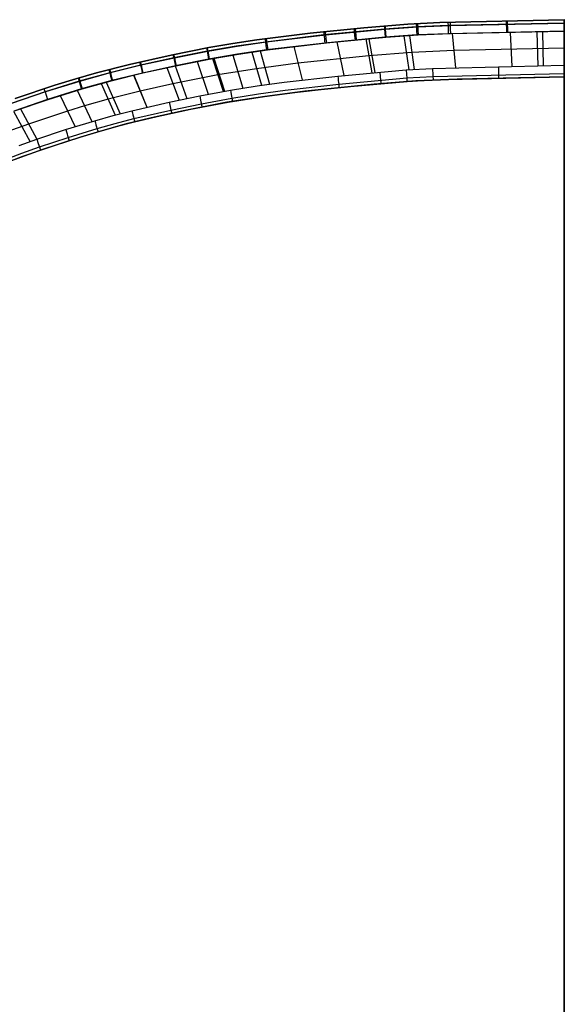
# Model space of a CAD drawing. Extents: x -3677 to -3089, y -67 to 482.
# Tile 47 of 110: x -3478 to -3383, y 208 to 381. Entities that reach past the tile are written whole.
import ezdxf

# ---------------------------------------------------------------- set-up
doc = ezdxf.new("R2010")
doc.units = 0
doc.layers.add('BRACCIOLI', color=97, linetype='CONTINUOUS')
doc.layers.add('CURVA_ORIGIN', color=125, linetype='CONTINUOUS')

msp = doc.modelspace()

# ---------------------------------------------------------------- linework, layer by layer
at = {"layer": 'BRACCIOLI'}
for p, q in [((-3416.36, 369.75, 18.58), (-3428.47, 368.5, 18.58)), ((-3409.02, 370.32, 18.58), (-3416.36, 369.75, 18.58)), ((-3401.81, 370.62, 18.58), (-3409.02, 370.32, 18.58)), ((-3382.98, 371.03, 18.58), (-3401.81, 370.62, 18.58)), ((-3428.47, 368.5, 18.58), (-3435.53, 367.59, 18.58)), ((-3442.15, 366.55, 18.58), (-3449.82, 365.05, 18.58)), ((-3435.53, 367.59, 18.58), (-3442.15, 366.55, 18.58)), ((-3449.82, 365.05, 18.58), (-3455.43, 363.82, 18.58)), ((-3460.05, 362.69, 18.58), (-3464.93, 361.33, 18.58)), ((-3455.43, 363.82, 18.58), (-3460.05, 362.69, 18.58)), ((-3464.93, 361.33, 18.58), (-3467.85, 360.45, 18.58)), ((-3467.85, 360.45, 18.58), (-3474.51, 358.27, 18.58)), ((-3474.51, 358.27, 18.58), (-3478.25, 356.93, 18.58)), ((-3478.25, 356.93, 18.58), (-3481.06, 355.86, 18.58))]:
    msp.add_line(p, q, dxfattribs=at)
at = {"layer": 'CURVA_ORIGIN'}
for p, q in [((-3410.45, 380.25, -12.42), (-3418.18, 379.63, -12.42)), ((-3418.18, 379.63, 18.58), (-3410.45, 380.25, 18.58)), ((-3418.18, 379.63, 3.08), (-3410.45, 380.25, 3.08)), ((-3404.81, 380.53, -12.42), (-3410.45, 380.25, -12.42)), ((-3410.45, 380.25, 18.58), (-3404.81, 380.53, 18.58)), ((-3410.45, 380.25, 3.08), (-3404.81, 380.53, 3.08)), ((-3410.45, 380.25, -12.42), (-3410.45, 380.25, 18.58)), ((-3403.38, 379.99, -13.83), (-3408.94, 379.76, -13.83)), ((-3408.71, 379.77, 19.99), (-3403.02, 380, 19.99)), ((-3383.02, 381.03, -12.42), (-3404.81, 380.53, -12.42)), ((-3404.81, 380.53, 18.58), (-3383.02, 381.03, 18.58)), ((-3404.81, 380.53, 3.08), (-3383.02, 381.03, 3.08)), ((-3383.02, 380.45, -13.83), (-3403.38, 379.99, -13.83)), ((-3403.02, 380, 19.99), (-3383.03, 380.45, 19.99)), ((-3387.86, 380.9, -12.42), (-3387.86, 380.9, 18.58)), ((-3383.02, 381.03, 20.58), (-3383, 381.03, 20.58)), ((-3383.02, 381.03, 18.58), (-3383.02, 381.03, 20.58)), ((-3383.02, 381.03, -12.42), (-3383.02, 381.03, 18.58)), ((-3383.02, 381.03, 20.58), (-3383.02, 379.03, 20.58)), ((-3383, 381.03, -12.42), (-3383.02, 381.03, -12.42)), ((-3383.02, 381.03, 3.08), (-3383, 381.03, 3.08)), ((-3383, 381.03, -12.42), (-3383, 381.03, 20.58)), ((-3383, 371.03, 20.58), (-3383, 381.03, 20.58)), ((-3382.98, 381.03, 20.58), (-3383, 381.03, 20.58)), ((-3383, 381.03, -12.42), (-3383, 381.03, 20.58)), ((-3383, 371.03, 20.58), (-3383, 381.03, 20.58)), ((-3383, 381.03, -12.42), (-3382.98, 381.03, -12.42)), ((-3382.98, 381.03, 3.08), (-3383, 381.03, 3.08)), ((-3427.55, 378.68, -12.42), (-3436.89, 377.51, -12.42)), ((-3436.89, 377.51, 18.58), (-3427.55, 378.68, 18.58)), ((-3436.89, 377.51, 3.08), (-3427.55, 378.68, 3.08)), ((-3425.15, 378.35, -13.83), (-3435.4, 377.12, -13.83)), ((-3435.2, 377.15, 19.99), (-3424.86, 378.38, 19.99)), ((-3418.18, 379.63, -12.42), (-3427.55, 378.68, -12.42)), ((-3427.55, 378.68, 18.58), (-3418.18, 379.63, 18.58)), ((-3427.55, 378.68, 3.08), (-3418.18, 379.63, 3.08)), ((-3414.51, 379.36, -13.83), (-3425.15, 378.35, -13.83)), ((-3424.86, 378.38, 19.99), (-3414.39, 379.37, 19.99)), ((-3418.18, 379.63, -12.42), (-3418.18, 379.63, 18.58)), ((-3408.94, 379.76, -13.83), (-3414.51, 379.36, -13.83)), ((-3414.39, 379.37, 19.99), (-3408.71, 379.77, 19.99)), ((-3408.87, 378.35, -14.42), (-3414.39, 377.95, -14.42)), ((-3414.27, 377.96, 20.58), (-3408.63, 378.36, 20.58)), ((-3411.16, 378.2, 20.58), (-3410.29, 372.25, 20.58)), ((-3410.17, 378.27, 20.58), (-3409.33, 372.31, 20.58)), ((-3403.33, 378.58, -14.42), (-3408.87, 378.35, -14.42)), ((-3408.63, 378.36, 20.58), (-3402.98, 378.59, 20.58)), ((-3383.02, 379.03, -14.42), (-3403.33, 378.58, -14.42)), ((-3402.98, 378.59, 20.58), (-3383.02, 379.03, 20.58)), ((-3402.65, 378.6, 20.58), (-3402.05, 372.61, 20.58)), ((-3392.49, 378.8, 20.58), (-3392.19, 372.8, 20.58)), ((-3387.81, 378.9, 20.58), (-3387.66, 372.9, 20.58)), ((-3386.83, 378.92, 20.58), (-3386.71, 372.92, 20.58)), ((-3383.02, 379.03, 20.58), (-3383.02, 373.03, 20.58)), ((-3383.02, -64.97, -14.42), (-3383.02, 379.03, -14.42)), ((-3383, 379.03, -14.42), (-3383, -64.97, -14.42)), ((-3383, 379.03, -14.42), (-3383, -64.97, -14.42)), ((-3441.11, 376.87, -12.42), (-3445.32, 376.14, -12.42)), ((-3445.32, 376.14, 18.58), (-3441.11, 376.87, 18.58)), ((-3445.32, 376.14, 3.08), (-3441.11, 376.87, 3.08)), ((-3436.89, 377.51, -12.42), (-3441.11, 376.87, -12.42)), ((-3441.11, 376.87, 18.58), (-3436.89, 377.51, 18.58)), ((-3441.11, 376.87, 3.08), (-3436.89, 377.51, 3.08)), ((-3435.4, 377.12, -13.83), (-3440.53, 376.37, -13.83)), ((-3440.37, 376.39, 19.99), (-3435.2, 377.15, 19.99)), ((-3436.89, 377.51, -12.42), (-3436.89, 377.51, 18.58)), ((-3425, 376.94, -14.42), (-3435.21, 375.72, -14.42)), ((-3435.02, 375.75, 20.58), (-3424.71, 376.97, 20.58)), ((-3414.39, 377.95, -14.42), (-3425, 376.94, -14.42)), ((-3424.71, 376.97, 20.58), (-3414.27, 377.96, 20.58)), ((-3422.89, 377.16, 20.58), (-3421.66, 371.25, 20.58)), ((-3417.82, 377.65, 20.58), (-3416.75, 371.72, 20.58)), ((-3417.3, 377.7, 20.58), (-3416.24, 371.77, 20.58)), ((-3451.95, 374.82, -12.42), (-3459.26, 373.2, -12.42)), ((-3459.26, 373.2, 18.58), (-3451.95, 374.82, 18.58)), ((-3459.26, 373.2, 3.08), (-3451.95, 374.82, 3.08)), ((-3445.32, 376.14, -12.42), (-3451.95, 374.82, -12.42)), ((-3451.95, 374.82, 18.58), (-3445.32, 376.14, 18.58)), ((-3451.95, 374.82, 3.08), (-3445.32, 376.14, 3.08)), ((-3451.95, 374.82, -12.42), (-3451.95, 374.82, 18.58)), ((-3445.63, 375.49, -13.83), (-3451.48, 374.32, -13.83)), ((-3451.37, 374.34, 19.99), (-3445.53, 375.51, 19.99)), ((-3440.53, 376.37, -13.83), (-3445.63, 375.49, -13.83)), ((-3445.53, 375.51, 19.99), (-3440.37, 376.39, 19.99)), ((-3440.3, 374.97, -14.42), (-3445.37, 374.1, -14.42)), ((-3445.32, 376.14, -12.42), (-3445.32, 376.14, 18.58)), ((-3445.27, 374.12, 20.58), (-3440.15, 375, 20.58)), ((-3441.14, 374.84, 20.58), (-3439.36, 369.05, 20.58)), ((-3435.21, 375.72, -14.42), (-3440.3, 374.97, -14.42)), ((-3440.15, 375, 20.58), (-3435.02, 375.75, 20.58)), ((-3437.8, 375.35, 20.58), (-3436.12, 369.53, 20.58)), ((-3436.34, 375.56, 20.58), (-3434.71, 369.73, 20.58)), ((-3430.44, 376.33, 20.58), (-3428.99, 370.46, 20.58)), ((-3409.75, 375.29, 20.58), (-3417.29, 374.69, 20.58)), ((-3402.35, 375.61, 20.58), (-3409.75, 375.29, 20.58)), ((-3383.02, 376.03, 20.58), (-3402.35, 375.61, 20.58)), ((-3383, 376.03, 20.58), (-3383.02, 376.03, 20.58)), ((-3459.26, 373.2, -12.42), (-3465.02, 371.71, -12.42)), ((-3465.02, 371.71, 18.58), (-3459.26, 373.2, 18.58)), ((-3465.02, 371.71, 3.08), (-3459.26, 373.2, 3.08)), ((-3457.31, 373.06, -13.83), (-3462.71, 371.73, -13.83)), ((-3462.6, 371.76, 19.99), (-3457.2, 373.09, 19.99)), ((-3459.26, 373.2, -12.42), (-3459.26, 373.2, 18.58)), ((-3451.48, 374.32, -13.83), (-3457.31, 373.06, -13.83)), ((-3457.2, 373.09, 19.99), (-3451.37, 374.34, 19.99)), ((-3445.37, 374.1, -14.42), (-3451.19, 372.94, -14.42)), ((-3451.09, 372.96, 20.58), (-3445.27, 374.12, 20.58)), ((-3447.38, 373.71, 20.58), (-3445.42, 367.98, 20.58)), ((-3444.7, 374.22, 20.58), (-3442.81, 368.47, 20.58)), ((-3444.45, 374.27, 20.58), (-3442.57, 368.51, 20.58)), ((-3429.71, 373.4, 20.58), (-3436.96, 372.44, 20.58)), ((-3417.29, 374.69, 20.58), (-3429.71, 373.4, 20.58)), ((-3406.1, 372.47, 20.58), (-3383.02, 373.03, 20.58)), ((-3383.02, 373.03, 20.58), (-3383.02, 371.03, 20.58)), ((-3465.02, 371.71, -12.42), (-3468.68, 370.66, -12.42)), ((-3468.68, 370.66, 18.58), (-3465.02, 371.71, 18.58)), ((-3468.68, 370.66, 3.08), (-3465.02, 371.71, 3.08)), ((-3462.71, 371.73, -13.83), (-3468.06, 370.23, -13.83)), ((-3467.95, 370.27, 19.99), (-3462.6, 371.76, 19.99)), ((-3465.02, 371.71, -12.42), (-3465.02, 371.71, 18.58)), ((-3456.99, 371.68, -14.42), (-3462.35, 370.36, -14.42)), ((-3462.24, 370.39, 20.58), (-3456.88, 371.71, 20.58)), ((-3458.52, 371.32, 20.58), (-3456.23, 365.7, 20.58)), ((-3458.5, 371.33, 20.58), (-3456.21, 365.7, 20.58)), ((-3451.19, 372.94, -14.42), (-3456.99, 371.68, -14.42)), ((-3456.88, 371.71, 20.58), (-3451.09, 372.96, 20.58)), ((-3452.68, 372.63, 20.58), (-3450.56, 366.94, 20.58)), ((-3443.75, 371.35, 20.58), (-3451.62, 369.78, 20.58)), ((-3451.26, 372.92, 20.58), (-3449.18, 367.23, 20.58)), ((-3436.96, 372.44, 20.58), (-3443.75, 371.35, 20.58)), ((-3422.7, 371.14, 20.58), (-3410.72, 372.22, 20.58)), ((-3410.72, 372.22, 20.58), (-3406.1, 372.47, 20.58)), ((-3406.04, 371.06, 19.99), (-3383.01, 371.62, 19.99)), ((-3468.06, 370.23, -13.83), (-3474.05, 368.37, -13.83)), ((-3473.94, 368.41, 19.99), (-3467.95, 370.27, 19.99)), ((-3468.68, 370.66, -12.42), (-3472.32, 369.54, -12.42)), ((-3472.32, 369.54, 18.58), (-3468.68, 370.66, 18.58)), ((-3472.32, 369.54, 3.08), (-3468.68, 370.66, 3.08)), ((-3462.35, 370.36, -14.42), (-3467.66, 368.88, -14.42)), ((-3467.55, 368.91, 20.58), (-3462.24, 370.39, 20.58)), ((-3464.2, 369.86, 20.58), (-3461.75, 364.31, 20.58)), ((-3463.32, 370.1, 20.58), (-3460.89, 364.54, 20.58)), ((-3451.62, 369.78, 20.58), (-3457.38, 368.51, 20.58)), ((-3436.85, 369.43, 20.58), (-3432.14, 370.08, 20.58)), ((-3432.14, 370.08, 20.58), (-3422.7, 371.14, 20.58)), ((-3431.96, 368.67, 19.99), (-3422.56, 369.74, 19.99)), ((-3428.5, 368.5, 17.58), (-3415.89, 369.79, 17.58)), ((-3422.56, 369.74, 19.99), (-3410.62, 370.81, 19.99)), ((-3422.5, 369.16, 18.58), (-3410.58, 370.22, 18.58)), ((-3416.4, 369.75, 17.58), (-3416.4, 369.75, 18.58)), ((-3415.89, 369.79, 17.58), (-3409.06, 370.32, 17.58)), ((-3415.89, 369.79, 17.58), (-3415.89, 369.79, 18.58)), ((-3410.62, 370.81, 19.99), (-3406.04, 371.06, 19.99)), ((-3410.58, 370.22, 18.58), (-3406.01, 370.48, 18.58)), ((-3410.01, 370.26, 17.58), (-3410.01, 370.26, 18.58)), ((-3409.06, 370.32, 17.58), (-3401.85, 370.62, 17.58)), ((-3409.06, 370.32, 17.58), (-3409.06, 370.32, 18.58)), ((-3406.01, 370.48, 18.58), (-3383.02, 371.03, 18.58)), ((-3401.85, 370.62, 17.58), (-3383.02, 371.03, 17.58)), ((-3401.85, 370.62, 17.58), (-3401.85, 370.62, 18.58)), ((-3392.1, 370.8, 17.58), (-3392.1, 370.8, 18.58)), ((-3387.61, 370.9, 17.58), (-3387.61, 370.9, 18.58)), ((-3386.67, 370.92, 17.58), (-3386.67, 370.92, 18.58)), ((-3383.02, 371.03, 17.58), (-3383.02, 371.03, 18.58)), ((-3383.02, 371.03, 20.58), (-3383, 371.03, 20.58)), ((-3383.02, 371.03, 18.58), (-3383.02, 371.03, 20.58)), ((-3383, 371.03, 17.58), (-3383.02, 371.03, 17.58)), ((-3383.02, 371.03, 19.08), (-3383, 371.03, 19.08)), ((-3383, 371.03, 17.58), (-3383, 371.03, 20.58)), ((-3382.98, 371.03, 20.58), (-3383, 371.03, 20.58)), ((-3383, 371.03, 17.58), (-3383, 371.03, 20.58)), ((-3383, 371.03, 17.58), (-3382.98, 371.03, 17.58)), ((-3382.98, 371.03, 19.08), (-3383, 371.03, 19.08)), ((-3474.05, 368.37, -13.83), (-3479.98, 366.34, -13.83)), ((-3479.87, 366.37, 19.99), (-3473.94, 368.41, 19.99)), ((-3472.32, 369.54, -12.42), (-3479.31, 367.2, -12.42)), ((-3479.31, 367.2, 18.58), (-3472.32, 369.54, 18.58)), ((-3479.31, 367.2, 3.08), (-3472.32, 369.54, 3.08)), ((-3467.66, 368.88, -14.42), (-3473.61, 367.03, -14.42)), ((-3473.5, 367.06, 20.58), (-3467.55, 368.91, 20.58)), ((-3472.32, 369.54, -12.42), (-3472.32, 369.54, 18.58)), ((-3468.4, 368.65, 20.58), (-3465.83, 363.16, 20.58)), ((-3457.38, 368.51, 20.58), (-3462.97, 367.09, 20.58)), ((-3446.92, 367.69, 20.58), (-3441.54, 368.69, 20.58)), ((-3441.54, 368.69, 20.58), (-3436.85, 369.43, 20.58)), ((-3441.3, 367.29, 19.99), (-3436.64, 368.03, 19.99)), ((-3436.64, 368.03, 19.99), (-3431.96, 368.67, 19.99)), ((-3436.56, 367.45, 18.58), (-3431.89, 368.09, 18.58)), ((-3435.56, 367.59, 17.58), (-3428.5, 368.5, 17.58)), ((-3431.89, 368.09, 18.58), (-3422.5, 369.16, 18.58)), ((-3428.5, 368.5, 17.58), (-3428.5, 368.5, 18.58)), ((-3421.26, 369.28, 17.58), (-3421.26, 369.28, 18.58)), ((-3473.61, 367.03, -14.42), (-3479.5, 365, -14.42)), ((-3479.39, 365.04, 20.58), (-3473.5, 367.06, 20.58)), ((-3471.43, 367.73, 20.58), (-3468.77, 362.27, 20.58)), ((-3462.97, 367.09, 20.58), (-3467.12, 365.91, 20.58)), ((-3458.84, 365.07, 20.58), (-3452.28, 366.58, 20.58)), ((-3452.28, 366.58, 20.58), (-3446.92, 367.69, 20.58)), ((-3451.99, 365.19, 19.99), (-3446.64, 366.3, 19.99)), ((-3448.49, 365.33, 17.58), (-3441.95, 366.59, 17.58)), ((-3446.64, 366.3, 19.99), (-3441.3, 367.29, 19.99)), ((-3446.53, 365.73, 18.58), (-3441.2, 366.72, 18.58)), ((-3442.19, 366.55, 17.58), (-3442.19, 366.55, 18.58)), ((-3441.95, 366.59, 17.58), (-3435.56, 367.59, 17.58)), ((-3441.95, 366.59, 17.58), (-3441.95, 366.59, 18.58)), ((-3441.2, 366.72, 18.58), (-3436.56, 367.45, 18.58)), ((-3438.77, 367.11, 17.58), (-3438.77, 367.11, 18.58)), ((-3435.56, 367.59, 17.58), (-3435.56, 367.59, 18.58)), ((-3434.17, 367.79, 17.58), (-3434.17, 367.79, 18.58)), ((-3479.57, 364.98, 20.58), (-3476.67, 359.64, 20.58)), ((-3478.36, 365.41, 20.58), (-3475.49, 360.06, 20.58)), ((-3470.1, 365, 20.58), (-3476.93, 362.73, 20.58)), ((-3467.12, 365.91, 20.58), (-3470.1, 365, 20.58)), ((-3462.1, 364.22, 20.58), (-3458.84, 365.07, 20.58)), ((-3458.5, 363.7, 19.99), (-3451.99, 365.19, 19.99)), ((-3458.35, 363.13, 18.58), (-3451.86, 364.62, 18.58)), ((-3455.44, 363.83, 17.58), (-3448.49, 365.33, 17.58)), ((-3451.86, 364.62, 18.58), (-3446.53, 365.73, 18.58)), ((-3449.85, 365.05, 17.58), (-3449.85, 365.05, 18.58)), ((-3448.49, 365.33, 17.58), (-3448.49, 365.33, 18.58)), ((-3444.76, 366.07, 17.58), (-3444.76, 366.07, 18.58)), ((-3476.93, 362.73, 20.58), (-3480.76, 361.34, 20.58)), ((-3470.44, 361.75, 20.58), (-3465.34, 363.3, 20.58)), ((-3465.34, 363.3, 20.58), (-3462.1, 364.22, 20.58)), ((-3464.97, 361.33, 17.58), (-3460.08, 362.69, 17.58)), ((-3464.94, 361.95, 19.99), (-3461.73, 362.85, 19.99)), ((-3461.73, 362.85, 19.99), (-3458.5, 363.7, 19.99)), ((-3461.57, 362.29, 18.58), (-3458.35, 363.13, 18.58)), ((-3460.08, 362.69, 17.58), (-3455.44, 363.83, 17.58)), ((-3460.08, 362.69, 17.58), (-3460.08, 362.69, 18.58)), ((-3457.93, 363.24, 17.58), (-3457.93, 363.24, 18.58)), ((-3455.47, 363.82, 17.58), (-3455.47, 363.82, 18.58)), ((-3455.44, 363.83, 17.58), (-3455.44, 363.83, 18.58)), ((-3475.49, 360.06, 20.58), (-3470.44, 361.75, 20.58)), ((-3470, 360.4, 19.99), (-3464.94, 361.95, 19.99)), ((-3469.82, 359.84, 18.58), (-3464.78, 361.38, 18.58)), ((-3467.88, 360.45, 17.58), (-3464.97, 361.33, 17.58)), ((-3464.97, 361.33, 17.58), (-3464.97, 361.33, 18.58)), ((-3464.78, 361.38, 18.58), (-3461.57, 362.29, 18.58)), ((-3460.93, 362.46, 17.58), (-3460.93, 362.46, 18.58)), ((-3478.61, 358.94, 20.58), (-3475.49, 360.06, 20.58)), ((-3475.03, 358.72, 19.99), (-3470, 360.4, 19.99)), ((-3474.83, 358.17, 18.58), (-3469.82, 359.84, 18.58)), ((-3474.54, 358.27, 17.58), (-3467.88, 360.45, 17.58)), ((-3467.88, 360.45, 17.58), (-3467.88, 360.45, 18.58)), ((-3481.19, 356.45, 19.99), (-3478.12, 357.62, 19.99)), ((-3478.28, 356.93, 17.58), (-3474.54, 358.27, 17.58)), ((-3478.12, 357.62, 19.99), (-3475.03, 358.72, 19.99)), ((-3477.92, 357.07, 18.58), (-3474.83, 358.17, 18.58)), ((-3475.71, 357.86, 17.58), (-3475.71, 357.86, 18.58)), ((-3474.54, 358.27, 17.58), (-3474.54, 358.27, 18.58)), ((-3480.98, 355.9, 18.58), (-3477.92, 357.07, 18.58)), ((-3480.84, 355.96, 17.58), (-3478.28, 356.93, 17.58))]:
    msp.add_line(p, q, dxfattribs=at)
at = {"layer": 'CURVA_ORIGIN', "extrusion": (-0.996477, -0.083865, -1.13573e-10)}
msp.add_arc((-662.97, -12.42, 3370.66), 2, 180.0004, 270.0004, dxfattribs=at)
at = {"layer": 'CURVA_ORIGIN', "extrusion": (0.996512, 0.083452, -5.39855e-12)}
msp.add_arc((661.57, 18.58, -3370.82), 2, 359.9994, 89.9994, dxfattribs=at)
at = {"layer": 'CURVA_ORIGIN', "extrusion": (-0.998462, -0.055445, 1.9112e-10)}
msp.add_arc((-566.77, -12.42, 3382.64), 2, 180.0001, 270.0001, dxfattribs=at)
at = {"layer": 'CURVA_ORIGIN', "extrusion": (0.998534, 0.054131, -1.03606e-12)}
msp.add_arc((562.32, 18.58, -3383.15), 2, 0.0013, 90.0013, dxfattribs=at)
at = {"layer": 'CURVA_ORIGIN', "extrusion": (-0.999506, -0.031443, -3.22955e-10)}
msp.add_arc((-485.41, -12.42, 3389.75), 2, 179.9997, 269.9997, dxfattribs=at)
at = {"layer": 'CURVA_ORIGIN', "extrusion": (0.999546, 0.030132, -3.38966e-11)}
msp.add_arc((480.96, 18.58, -3390.03), 2, 359.9995, 89.9995, dxfattribs=at)
at = {"layer": 'CURVA_ORIGIN', "extrusion": (-0.999863, -0.016562, 1.80728e-10)}
msp.add_arc((-434.93, -12.42, 3386.41), 2, 180.0001, 270.0001, dxfattribs=at)
at = {"layer": 'CURVA_ORIGIN', "extrusion": (0.999858, 0.016841, 7.01823e-12)}
msp.add_arc((435.88, 18.58, -3386.11), 2, 0.0003, 90.0003, dxfattribs=at)
at = {"layer": 'CURVA_ORIGIN', "extrusion": (0.999797, 0.014238, 0.014243)}
msp.add_arc((427.17, 66.68, -3376.64), 2, 359.9257, 90.0881, dxfattribs=at)
at = {"layer": 'CURVA_ORIGIN', "extrusion": (1, -0.000140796, -2.01053e-06)}
msp.add_arc((378.56, -12.43, -3383.07), 2, 269.9861, 359.9851, dxfattribs=at)
at = {"layer": 'CURVA_ORIGIN', "extrusion": (-0.999598, -0.028364, -5.65827e-11)}
msp.add_arc((-474.83, -12.42, 3370.85), 2, 180, 180.7791, dxfattribs=at)
at = {"layer": 'CURVA_ORIGIN', "extrusion": (-0.999598, 0.028364, -3.47523e-11)}
msp.add_arc((-282.92, -12.42, 3392.46), 2, 180, 180.7915, dxfattribs=at)
at = {"layer": 'CURVA_ORIGIN', "extrusion": (4.00864e-10, 1.26587e-08, -1)}
msp.add_arc((3365.95, 912.8, 13.83), 532.63, 271.8347, 271.8366, dxfattribs=at)
at = {"layer": 'CURVA_ORIGIN', "extrusion": (-1, 2.30291e-13, 2.24333e-13)}
msp.add_arc((-379.03, -12.42, 3383), 2, 180.0177, 270.0131, dxfattribs=at)
at = {"layer": 'CURVA_ORIGIN', "extrusion": (-1, 8.67064e-13, -1.32228e-12)}
msp.add_arc((-379.03, -12.42, 3383), 2, 180.0177, 270.0131, dxfattribs=at)
at = {"layer": 'CURVA_ORIGIN', "extrusion": (4.00863e-10, -1.26587e-08, 1)}
msp.add_arc((-3400.05, 912.8, -13.83), 532.63, 271.8347, 271.8366, dxfattribs=at)
at = {"layer": 'CURVA_ORIGIN', "extrusion": (-0.994459, -0.10513, -1.19327e-11)}
msp.add_arc((-734.92, -12.42, 3366.39), 2, 179.9997, 269.9997, dxfattribs=at)
at = {"layer": 'CURVA_ORIGIN', "extrusion": (0.994438, 0.10532, -1.1535e-12)}
msp.add_arc((735.57, 18.58, -3365.96), 2, 359.9975, 89.9975, dxfattribs=at)
at = {"layer": 'CURVA_ORIGIN', "extrusion": (-0.995504, -0.094715, 1.02715e-10)}
msp.add_arc((-699.67, -12.42, 3368.57), 2, 179.9992, 269.9992, dxfattribs=at)
at = {"layer": 'CURVA_ORIGIN', "extrusion": (0.995574, 0.093977, -3.091e-12)}
msp.add_arc((697.18, 18.58, -3368.88), 2, 0.0014, 90.0013, dxfattribs=at)
at = {"layer": 'CURVA_ORIGIN', "extrusion": (0, 0, -1)}
msp.add_arc((3366.11, 907.25, 14.42), 528.49, 271.8312, 271.8331, dxfattribs=at)
at = {"layer": 'CURVA_ORIGIN'}
msp.add_arc((-3399.89, 907.25, -14.42), 528.49, 271.8312, 271.8331, dxfattribs=at)
at = {"layer": 'CURVA_ORIGIN', "extrusion": (-0.990879, -0.134756, 3.32742e-11)}
msp.add_arc((-835.21, -12.42, 3353.25), 2, 180.0005, 270.0005, dxfattribs=at)
at = {"layer": 'CURVA_ORIGIN', "extrusion": (0.991108, 0.133061, 5.85889e-13)}
msp.add_arc((829.47, 18.58, -3354.47), 2, 0.0022, 90.0022, dxfattribs=at)
at = {"layer": 'CURVA_ORIGIN', "extrusion": (-0.978676, -0.205412, 3.40681e-11)}
msp.add_arc((-1073.9, -12.42, 3300.99), 2, 180.0003, 270.0003, dxfattribs=at)
at = {"layer": 'CURVA_ORIGIN', "extrusion": (0.978905, 0.204318, 1.72513e-11)}
msp.add_arc((1070.21, 18.58, -3302.08), 2, 0.0001, 90.0001, dxfattribs=at)
at = {"layer": 'CURVA_ORIGIN', "extrusion": (-0.983232, -0.182361, -4.20024e-11)}
msp.add_arc((-996.13, -12.42, 3319.38), 2, 180.0001, 270.0001, dxfattribs=at)
at = {"layer": 'CURVA_ORIGIN', "extrusion": (0.983205, 0.182503, -1.63417e-13)}
msp.add_arc((996.61, 18.58, -3319.13), 2, 359.9998, 89.9998, dxfattribs=at)
at = {"layer": 'CURVA_ORIGIN', "extrusion": (-0.975016, -0.222135, -7.41746e-12)}
msp.add_arc((-1130.32, -12.42, 3288.06), 2, 179.9992, 269.9992, dxfattribs=at)
at = {"layer": 'CURVA_ORIGIN', "extrusion": (0.974913, 0.222586, 6.21718e-12)}
msp.add_arc((1131.83, 18.58, -3287.42), 2, 359.9999, 89.9999, dxfattribs=at)
at = {"layer": 'CURVA_ORIGIN', "extrusion": (0.999795, 0.014312, -0.014317)}
msp.add_arc((421.41, -29.77, -3377.28), 2, 89.9118, 180.0737, dxfattribs=at)
at = {"layer": 'CURVA_ORIGIN', "extrusion": (-0.966654, -0.256086, 9.62031e-12)}
msp.add_arc((-1244.67, -12.42, 3252.05), 2, 180.0014, 270.0014, dxfattribs=at)
at = {"layer": 'CURVA_ORIGIN', "extrusion": (0.967081, 0.25447, 7.60908e-12)}
msp.add_arc((1239.23, 18.58, -3254.01), 2, 360, 90, dxfattribs=at)
at = {"layer": 'CURVA_ORIGIN', "extrusion": (0.99627, 0.086296, -8.80952e-09)}
msp.add_arc((665.2, 18.58, -3370.5), 2, 89.9971, 179.9971, dxfattribs=at)
at = {"layer": 'CURVA_ORIGIN', "extrusion": (0.997662, 0.06834, 3.22225e-09)}
msp.add_arc((604.44, 18.58, -3377.31), 2, 90.0009, 180.0009, dxfattribs=at)
at = {"layer": 'CURVA_ORIGIN', "extrusion": (0.999078, 0.042934, -8.50439e-10)}
msp.add_arc((518.37, 18.58, -3386.97), 2, 90.0003, 180.0003, dxfattribs=at)
at = {"layer": 'CURVA_ORIGIN', "extrusion": (0.99986, 0.016704, 2.33055e-09)}
msp.add_arc((429.41, 18.58, -3387.86), 2, 90.0012, 180.0012, dxfattribs=at)
at = {"layer": 'CURVA_ORIGIN', "extrusion": (-0.959457, -0.281854, -9.67223e-12)}
msp.add_arc((-1331.29, -12.42, 3223.1), 2, 179.9987, 269.9987, dxfattribs=at)
at = {"layer": 'CURVA_ORIGIN', "extrusion": (0.959357, 0.282195, 1.20805e-11)}
msp.add_arc((1332.44, 18.58, -3222.51), 2, 0.0001, 90.0001, dxfattribs=at)
at = {"layer": 'CURVA_ORIGIN', "extrusion": (0.994665, 0.103155, 1.32539e-08)}
msp.add_arc((722.23, 18.58, -3366.16), 2, 90.0058, 180.0058, dxfattribs=at)
at = {"layer": 'CURVA_ORIGIN', "extrusion": (-0.95027, -0.311427, 4.08247e-12)}
msp.add_arc((-1430.55, -12.42, 3186.56), 2, 180.0012, 270.0012, dxfattribs=at)
at = {"layer": 'CURVA_ORIGIN', "extrusion": (0.985834, 0.167723, -2.40006e-11)}
msp.add_arc((940.69, 18.58, -3330.95), 2, 90.0001, 180.0001, dxfattribs=at)
at = {"layer": 'CURVA_ORIGIN', "extrusion": (0.978063, 0.208311, 2.39592e-09)}
msp.add_arc((1077.68, 18.58, -3300.18), 2, 89.9984, 179.9984, dxfattribs=at)
at = {"layer": 'CURVA_ORIGIN', "extrusion": (0.980479, 0.196625, 1.5208e-09)}
msp.add_arc((1038.26, 18.58, -3307.34), 2, 90.0004, 180.0004, dxfattribs=at)
at = {"layer": 'CURVA_ORIGIN', "extrusion": (0.969906, 0.24348, -4.97282e-09)}
msp.add_arc((1196.24, 18.58, -3265.86), 2, 90.0008, 180.0008, dxfattribs=at)
at = {"layer": 'CURVA_ORIGIN', "extrusion": (0.960257, 0.279119, 2.5377e-09)}
msp.add_arc((1316.11, 18.58, -3226.21), 2, 89.9999, 179.9999, dxfattribs=at)
at = {"layer": 'CURVA_ORIGIN', "extrusion": (0.952306, 0.305145, -5.17635e-09)}
msp.add_arc((1403.48, 18.58, -3194.53), 2, 90.0001, 180.0001, dxfattribs=at)
at = {"layer": 'CURVA_ORIGIN', "extrusion": (0.944509, 0.328486, 4.19155e-09)}
msp.add_arc((1481.73, 18.58, -3164.36), 2, 89.9998, 179.9998, dxfattribs=at)

doc.saveas('drawing.dxf')
